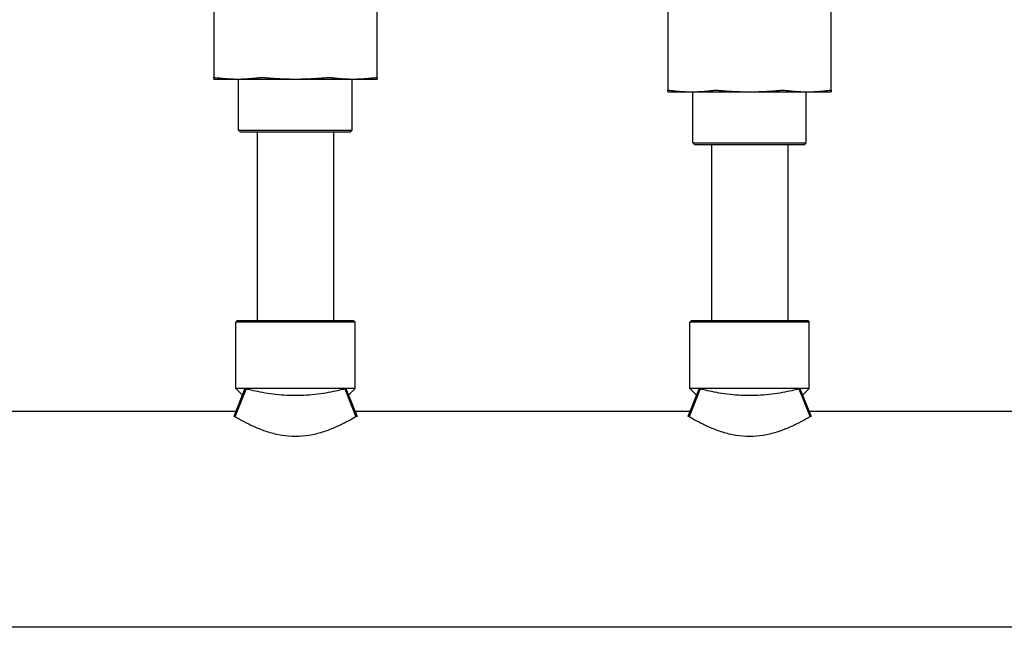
# Model space of a CAD drawing. Header units: inches. Extents: x 5 to 1128, y -85 to 748.
# Tile 20 of 256: x 135 to 146, y 198 to 205. Entities that reach past the tile are written whole.
import ezdxf

# ---------------------------------------------------------------- set-up
doc = ezdxf.new("R2010")
doc.units = ezdxf.units.IN
doc.header["$LTSCALE"] = 32
doc.header["$MEASUREMENT"] = 0
doc.layers.add('Dimension (ANSI)', color=7, linetype='Continuous', lineweight=25)
doc.layers.add('Visible (ANSI)', color=7, linetype='Continuous', lineweight=30)
doc.styles.add('Note Text (ANSI)', font='tahoma.ttf')
doc.dimstyles.new('SB Fraction-16 (ANSI)', dxfattribs={"dimscale": 32, "dimtxt": 0.125, "dimasz": 0.098425, "dimexe": 0.125, "dimexo": 0.0625, "dimgap": 0.031496, "dimtad": 0, "dimtih": 1, "dimtoh": 1, "dimdec": 4, "dimrnd": 1e-08, "dimzin": 0, "dimdsep": 46, "dimlunit": 5, "dimtxsty": 'Note Text (ANSI)', "dimcen": 0.09, "dimdle": 0.393701, "dimclrd": 256, "dimclre": 256, "dimclrt": 256, "dimadec": 0, "dimazin": 3, "dimtfac": 0.96, "dimtofl": 0, "dimtmove": 0, "dimatfit": 3, "dimfxl": 1, "dimfrac": 2, "dimtolj": 1, "dimtzin": 12, "dimlwd": -1, "dimlwe": -1, "dimarcsym": 0})

# ---------------------------------------------------------------- blocks, each defined once
blk = doc.blocks.new('*D16')
at = {"layer": 'Defpoints', "color": 0, "transparency": 16777216}
for p in [(170.307, 471.984), (79.417, 159.272), (130.37, 159.272)]:
    blk.add_point(p, dxfattribs=at)
at = {"layer": 'Dimension (ANSI)', "transparency": 16777216}
for p, q in [((168.307, 471.984), (75.417, 471.984)), ((79.417, 468.834), (79.417, 327.661)), ((79.417, 162.422), (79.417, 320.595)), ((128.37, 159.272), (75.417, 159.272))]:
    blk.add_line(p, q, dxfattribs=at)
for points in [[(78.892, 468.834), (79.942, 468.834), (79.417, 471.984)], [(78.892, 162.422), (79.942, 162.422), (79.417, 159.272)]]:
    blk.add_solid(points, dxfattribs=at)
at = {"layer": 'Dimension (ANSI)', "transparency": 16777216, "insert": (67.214, 326.653), "char_height": 4, "attachment_point": 1, "style": 'Note Text (ANSI)'}
blk.add_mtext('\\A1;312 11/16', dxfattribs=at)

msp = doc.modelspace()

# ---------------------------------------------------------------- linework, layer by layer
at = {"layer": 'Visible (ANSI)'}
for p, q in [((137.103, 205.03982), (137.103, 204.11708)), ((138.903, 204.11708), (138.903, 205.03982)), ((142.103, 204.8992), (142.103, 203.97646)), ((143.903, 203.97646), (143.903, 204.8992)), ((137.103, 204.1022), (137.36661, 204.1022)), ((137.36661, 204.1022), (138.003, 204.1022)), ((137.378, 203.53953), (137.378, 204.1022)), ((138.003, 204.1022), (138.6394, 204.1022)), ((138.628, 203.53953), (138.628, 204.1022)), ((138.6394, 204.1022), (138.903, 204.1022)), ((142.103, 203.96158), (142.36661, 203.96158)), ((142.36661, 203.96158), (143.003, 203.96158)), ((142.378, 203.39891), (142.378, 203.96158)), ((143.003, 203.96158), (143.6394, 203.96158)), ((143.628, 203.39891), (143.628, 203.96158)), ((143.6394, 203.96158), (143.903, 203.96158)), ((137.378, 203.53953), (138.628, 203.53953)), ((137.39884, 203.5187), (137.378, 203.53953)), ((138.60717, 203.5187), (137.39884, 203.5187)), ((137.583, 203.5187), (137.583, 201.44058)), ((138.423, 203.5187), (138.423, 201.44058)), ((138.60717, 203.5187), (138.628, 203.53953)), ((142.378, 203.39891), (143.628, 203.39891)), ((142.39884, 203.37808), (142.378, 203.39891)), ((143.60717, 203.37808), (142.39884, 203.37808)), ((142.583, 203.37808), (142.583, 201.44058)), ((143.423, 203.37808), (143.423, 201.44058)), ((143.60717, 203.37808), (143.628, 203.39891)), ((137.36238, 201.44058), (137.34675, 201.42495)), ((138.65925, 201.42495), (137.34675, 201.42495)), ((137.34675, 200.69058), (137.34675, 201.42495)), ((137.36238, 201.44058), (138.64363, 201.44058)), ((138.64363, 201.44058), (138.65925, 201.42495)), ((138.65925, 200.69058), (138.65925, 201.42495)), ((142.36238, 201.44058), (142.34675, 201.42495)), ((143.65925, 201.42495), (142.34675, 201.42495)), ((142.34675, 200.69058), (142.34675, 201.42495)), ((142.36238, 201.44058), (143.64363, 201.44058)), ((143.64363, 201.44058), (143.65925, 201.42495)), ((143.65925, 200.69058), (143.65925, 201.42495)), ((137.44769, 200.69058), (137.32495, 200.38545)), ((137.45897, 200.68761), (137.33639, 200.38139)), ((138.65925, 200.69058), (137.34675, 200.69058)), ((137.41873, 200.61859), (137.34675, 200.69058)), ((138.54704, 200.68761), (138.66962, 200.38139)), ((138.55832, 200.69058), (138.68105, 200.38545)), ((138.58727, 200.61859), (138.65925, 200.69058)), ((142.44769, 200.69058), (142.32495, 200.38545)), ((142.45897, 200.68761), (142.33639, 200.38139)), ((143.65925, 200.69058), (142.34675, 200.69058)), ((142.41873, 200.61859), (142.34675, 200.69058)), ((143.54704, 200.68761), (143.66962, 200.38139)), ((143.55832, 200.69058), (143.68105, 200.38545)), ((143.58727, 200.61859), (143.65925, 200.69058)), ((132.65888, 200.44058), (137.34713, 200.44058)), ((138.65888, 200.44058), (142.34713, 200.44058)), ((143.65888, 200.44058), (147.04594, 200.44058)), ((125.313, 198.06558), (155.90018, 198.06558))]:
    msp.add_line(p, q, dxfattribs=at)
for points, knots in [([(137.103, 204.11708), (137.103, 204.11858), (137.10646, 204.11931), (137.11858, 204.11931), (137.12788, 204.11858), (137.13961, 204.11708)], [1.292675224, 1.292675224, 1.292675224, 1.292675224, 1.413350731, 1.413350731, 1.534026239, 1.534026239, 1.534026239, 1.534026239]), ([(137.5936, 204.11708), (137.60534, 204.11858), (137.61952, 204.11931), (137.64878, 204.11931), (137.66539, 204.11858), (137.68199, 204.11708)], [1.292675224, 1.292675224, 1.292675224, 1.292675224, 1.413350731, 1.413350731, 1.534026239, 1.534026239, 1.534026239, 1.534026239]), ([(138.32402, 204.11708), (138.34062, 204.11858), (138.35722, 204.11931), (138.38648, 204.11931), (138.40067, 204.11858), (138.41241, 204.11708)], [0.414702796, 0.414702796, 0.414702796, 0.414702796, 0.535378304, 0.535378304, 0.656053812, 0.656053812, 0.656053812, 0.656053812]), ([(138.86639, 204.11708), (138.87813, 204.11858), (138.88743, 204.11931), (138.89955, 204.11931), (138.903, 204.11858), (138.903, 204.11708)], [1.292675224, 1.292675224, 1.292675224, 1.292675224, 1.413350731, 1.413350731, 1.534026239, 1.534026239, 1.534026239, 1.534026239]), ([(142.103, 203.97646), (142.103, 203.97795), (142.10646, 203.97869), (142.11858, 203.97869), (142.12788, 203.97795), (142.13961, 203.97646)], [1.292675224, 1.292675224, 1.292675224, 1.292675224, 1.413350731, 1.413350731, 1.534026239, 1.534026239, 1.534026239, 1.534026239]), ([(142.5936, 203.97646), (142.60534, 203.97795), (142.61952, 203.97869), (142.64878, 203.97869), (142.66539, 203.97795), (142.68199, 203.97646)], [1.292675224, 1.292675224, 1.292675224, 1.292675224, 1.413350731, 1.413350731, 1.534026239, 1.534026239, 1.534026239, 1.534026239]), ([(143.32402, 203.97646), (143.34062, 203.97795), (143.35722, 203.97869), (143.38648, 203.97869), (143.40067, 203.97795), (143.41241, 203.97646)], [0.414702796, 0.414702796, 0.414702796, 0.414702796, 0.535378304, 0.535378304, 0.656053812, 0.656053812, 0.656053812, 0.656053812]), ([(143.86639, 203.97646), (143.87813, 203.97795), (143.88743, 203.97869), (143.89955, 203.97869), (143.903, 203.97795), (143.903, 203.97646)], [1.292675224, 1.292675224, 1.292675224, 1.292675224, 1.413350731, 1.413350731, 1.534026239, 1.534026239, 1.534026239, 1.534026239]), ([(138.54704, 200.68761), (138.52194, 200.68107), (138.49485, 200.67442), (138.4044, 200.65393), (138.32869, 200.63952), (138.16764, 200.61949), (138.08227, 200.61415), (137.92374, 200.61415), (137.83837, 200.61949), (137.67732, 200.63952), (137.6016, 200.65393), (137.51115, 200.67442), (137.48407, 200.68107), (137.45897, 200.68761)], [3.47552048, 3.47552048, 3.47552048, 3.47552048, 3.74398663, 3.74398663, 4.34797725, 4.34797725, 4.95196787, 4.95196787, 5.5559585, 5.5559585, 6.15994912, 6.15994912, 6.42841527, 6.42841527, 6.42841527, 6.42841527]), ([(143.54704, 200.68761), (143.52194, 200.68107), (143.49485, 200.67442), (143.4044, 200.65393), (143.32869, 200.63952), (143.16764, 200.61949), (143.08227, 200.61415), (142.92374, 200.61415), (142.83837, 200.61949), (142.67732, 200.63952), (142.6016, 200.65393), (142.51115, 200.67442), (142.48407, 200.68107), (142.45897, 200.68761)], [3.47552048, 3.47552048, 3.47552048, 3.47552048, 3.74398663, 3.74398663, 4.34797725, 4.34797725, 4.95196787, 4.95196787, 5.5559585, 5.5559585, 6.15994912, 6.15994912, 6.42841527, 6.42841527, 6.42841527, 6.42841527]), ([(138.66962, 200.38139), (138.65852, 200.37484), (138.6466, 200.3679), (138.60625, 200.34491), (138.57508, 200.32788), (138.50899, 200.2942), (138.47155, 200.27626), (138.38985, 200.24151), (138.34558, 200.22473), (138.25243, 200.19593), (138.20346, 200.18393), (138.1037, 200.16765), (138.0529, 200.16342), (138.003, 200.16342), (137.9531, 200.16342), (137.9023, 200.16765), (137.80255, 200.18393), (137.75357, 200.19593), (137.66043, 200.22473), (137.61616, 200.24151), (137.53445, 200.27626), (137.49702, 200.2942), (137.43093, 200.32788), (137.39976, 200.34491), (137.3594, 200.3679), (137.34748, 200.37484), (137.33639, 200.38139)], [-2.06931275, -2.06931275, -2.06931275, -2.06931275, -1.89775581, -1.89775581, -1.52096116, -1.52096116, -1.14072087, -1.14072087, -0.76048058, -0.76048058, -0.38024029, -0.38024029, 0, 0, 0, 0.38024029, 0.38024029, 0.76048058, 0.76048058, 1.14072087, 1.14072087, 1.52096116, 1.52096116, 1.89775581, 1.89775581, 2.06931275, 2.06931275, 2.06931275, 2.06931275]), ([(143.66962, 200.38139), (143.65852, 200.37484), (143.6466, 200.3679), (143.60625, 200.34491), (143.57508, 200.32788), (143.50899, 200.2942), (143.47155, 200.27626), (143.38985, 200.24151), (143.34558, 200.22473), (143.25243, 200.19593), (143.20346, 200.18393), (143.1037, 200.16765), (143.0529, 200.16342), (143.003, 200.16342), (142.9531, 200.16342), (142.9023, 200.16765), (142.80255, 200.18393), (142.75357, 200.19593), (142.66043, 200.22473), (142.61616, 200.24151), (142.53445, 200.27626), (142.49702, 200.2942), (142.43093, 200.32788), (142.39976, 200.34491), (142.3594, 200.3679), (142.34748, 200.37484), (142.33639, 200.38139)], [-2.06931275, -2.06931275, -2.06931275, -2.06931275, -1.89775581, -1.89775581, -1.52096116, -1.52096116, -1.14072087, -1.14072087, -0.76048058, -0.76048058, -0.38024029, -0.38024029, 0, 0, 0, 0.38024029, 0.38024029, 0.76048058, 0.76048058, 1.14072087, 1.14072087, 1.52096116, 1.52096116, 1.89775581, 1.89775581, 2.06931275, 2.06931275, 2.06931275, 2.06931275])]:
    msp.add_open_spline(points, degree=3, knots=knots, dxfattribs=at)
for points, weights in [([(137.103, 204.1022), (137.103, 204.1022), (137.103, 204.11708)], [1, 1.04951712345, 1.06851824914]), ([(137.13961, 204.11708), (137.25651, 204.1022), (137.36661, 204.1022)], [1.06851824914, 1.04951712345, 1]), ([(137.36661, 204.1022), (137.47671, 204.1022), (137.5936, 204.11708)], [1, 1.04951712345, 1.06851824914]), ([(137.68199, 204.11708), (137.8473, 204.1022), (138.003, 204.1022)], [1.06851824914, 1.04951712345, 1]), ([(138.003, 204.1022), (138.15871, 204.1022), (138.32402, 204.11708)], [1, 1.04951712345, 1.06851824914]), ([(138.41241, 204.11708), (138.5293, 204.1022), (138.6394, 204.1022)], [1.06851824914, 1.04951712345, 1]), ([(138.6394, 204.1022), (138.7495, 204.1022), (138.86639, 204.11708)], [1, 1.04951712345, 1.06851824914]), ([(138.903, 204.11708), (138.903, 204.1022), (138.903, 204.1022)], [1.06851824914, 1.04951712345, 1]), ([(142.103, 203.96158), (142.103, 203.96158), (142.103, 203.97646)], [1, 1.04951712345, 1.06851824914]), ([(142.13961, 203.97646), (142.25651, 203.96158), (142.36661, 203.96158)], [1.06851824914, 1.04951712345, 1]), ([(142.36661, 203.96158), (142.47671, 203.96158), (142.5936, 203.97646)], [1, 1.04951712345, 1.06851824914]), ([(142.68199, 203.97646), (142.8473, 203.96158), (143.003, 203.96158)], [1.06851824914, 1.04951712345, 1]), ([(143.003, 203.96158), (143.15871, 203.96158), (143.32402, 203.97646)], [1, 1.04951712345, 1.06851824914]), ([(143.41241, 203.97646), (143.5293, 203.96158), (143.6394, 203.96158)], [1.06851824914, 1.04951712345, 1]), ([(143.6394, 203.96158), (143.7495, 203.96158), (143.86639, 203.97646)], [1, 1.04951712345, 1.06851824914]), ([(143.903, 203.97646), (143.903, 203.96158), (143.903, 203.96158)], [1.06851824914, 1.04951712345, 1])]:
    msp.add_rational_spline(points, weights, degree=2, dxfattribs=at)
for points in [[(137.45897, 200.68761), (137.45516, 200.6886), (137.4514, 200.68959), (137.44769, 200.69058)], [(138.55832, 200.69058), (138.5546, 200.68959), (138.55084, 200.6886), (138.54704, 200.68761)], [(142.45897, 200.68761), (142.45516, 200.6886), (142.4514, 200.68959), (142.44769, 200.69058)], [(143.55832, 200.69058), (143.5546, 200.68959), (143.55084, 200.6886), (143.54704, 200.68761)], [(137.33639, 200.38139), (137.33252, 200.38276), (137.32871, 200.38411), (137.32495, 200.38545)], [(138.68105, 200.38545), (138.67729, 200.38411), (138.67348, 200.38276), (138.66962, 200.38139)], [(142.33639, 200.38139), (142.33252, 200.38276), (142.32871, 200.38411), (142.32495, 200.38545)], [(143.68105, 200.38545), (143.67729, 200.38411), (143.67348, 200.38276), (143.66962, 200.38139)]]:
    msp.add_open_spline(points, degree=3, dxfattribs=at)

# ---------------------------------------------------------------- dimensions: what is measured, and where the dimension line sits
at = {"layer": 'Dimension (ANSI)'}
dim = msp.add_linear_dim(base=(79.41701, 159.27197), p1=(170.30726, 471.98367), p2=(130.36976, 159.27197), angle=270, dimstyle='SB Fraction-16 (ANSI)', override={"dimgap": 0.031496, "dimdec": 4, "dimtol": 0, "dimlim": 0, "dimtp": 0, "dimtm": 0, "dimtdec": 2, "dimatfit": 1}, dxfattribs=at)
dim.commit()
dim.dimension.update_dxf_attribs({"geometry": '*D16', "text_midpoint": (79.41701, 324.12782), "dimtype": 160})

doc.saveas('drawing.dxf')
